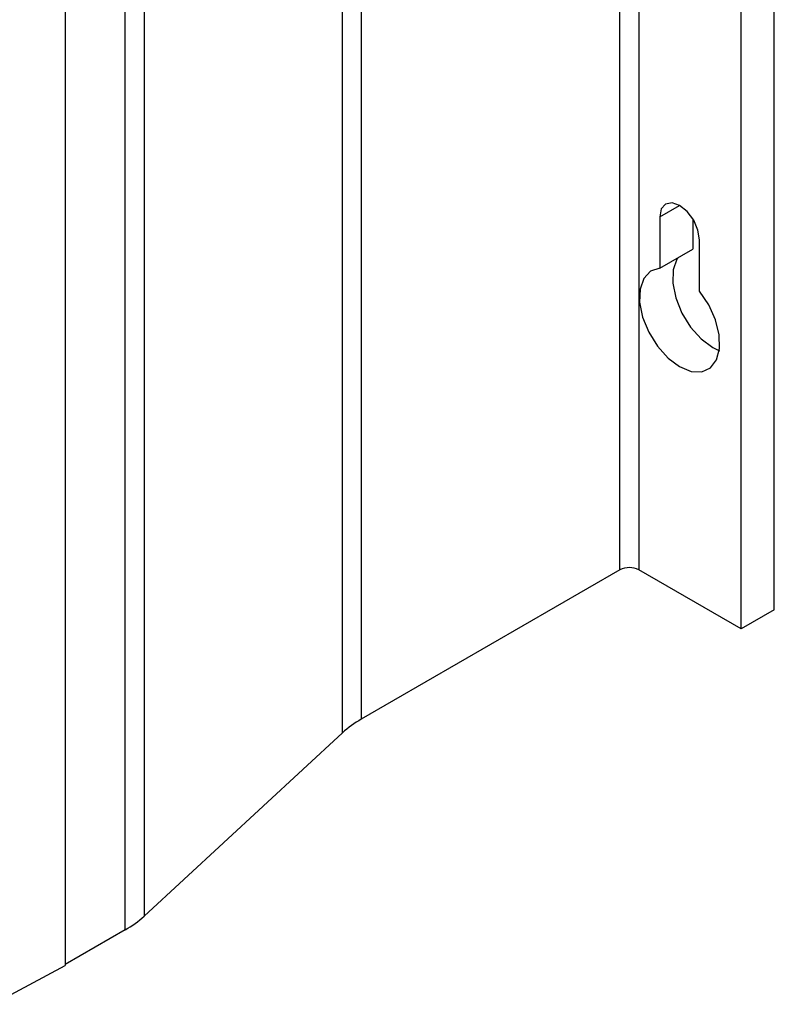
# Model space of a CAD drawing. Header units: millimetres. Extents: x -117 to 444, y -157 to 472.
# Tile 158 of 160: x 405 to 433, y 288 to 324. Entities that reach past the tile are written whole.
import ezdxf

# ---------------------------------------------------------------- set-up
doc = ezdxf.new("R2010")
doc.units = ezdxf.units.MM

msp = doc.modelspace()

# ---------------------------------------------------------------- linework, layer by layer
at = {"color": 7, "linetype": 'Continuous', "lineweight": 25}
for p, q in [((427.615, 303.732), (427.615, 430.296)), ((428.322, 430.296), (428.322, 303.732)), ((433.378, 302.242), (433.378, 428.806)), ((432.14, 301.527), (432.14, 428.091)), ((417.955, 424.719), (417.955, 298.156)), ((417.251, 297.644), (417.251, 424.208)), ((409.846, 417.367), (409.846, 290.803)), ((409.141, 290.291), (409.141, 416.855)), ((406.892, 415.557), (406.892, 288.957)), ((429.1, 316.919), (429.842, 317.348)), ((429.1, 316.919), (429.1, 314.998)), ((430.337, 316.844), (430.337, 315.712)), ((430.585, 314.141), (430.585, 316.062)), ((429.1, 314.998), (430.337, 315.712)), ((427.615, 303.732), (417.955, 298.156)), ((432.14, 301.527), (428.322, 303.732)), ((433.378, 302.242), (432.14, 301.527)), ((417.251, 297.644), (409.846, 290.803)), ((409.141, 290.291), (406.892, 288.993)), ((404.194, 287.507), (406.892, 288.957))]:
    msp.add_line(p, q, dxfattribs=at)
at = {"color": 7, "linetype": 'Continuous', "lineweight": 25, "flags": 128}
for points in [[(430.585, 316.062), (430.528, 316.423), (430.367, 316.794), (430.126, 317.118), (429.842, 317.348), (429.558, 317.447), (429.317, 317.4), (429.156, 317.214), (429.1, 316.919)], [(429.773, 315.387), (429.74, 315.335), (429.601, 314.938), (429.586, 314.442), (429.698, 313.89), (429.926, 313.329), (430.252, 312.805), (430.647, 312.363), (431.08, 312.04), (431.325, 311.922)], [(429.1, 314.998), (428.755, 314.887), (428.503, 314.621), (428.364, 314.224), (428.349, 313.728), (428.461, 313.176), (428.689, 312.614), (429.015, 312.09), (429.41, 311.648), (429.842, 311.326), (430.274, 311.15), (430.67, 311.135), (430.995, 311.283), (431.224, 311.581), (431.335, 312.004), (431.321, 312.516), (431.181, 313.075), (430.929, 313.632), (430.585, 314.141)]]:
    msp.add_lwpolyline(points, dxfattribs=at)
at = {"color": 7, "linetype": 'Continuous', "lineweight": 25}
for centre, radius, start, end in [((427.968, 303.049), 0.769, 62.6097, 117.3903), ((419.902, 294.733), 3.938, 119.6223, 132.3191), ((407.195, 293.714), 3.938, 299.6223, 312.3191)]:
    msp.add_arc(centre, radius, start, end, dxfattribs=at)

doc.saveas('drawing.dxf')
